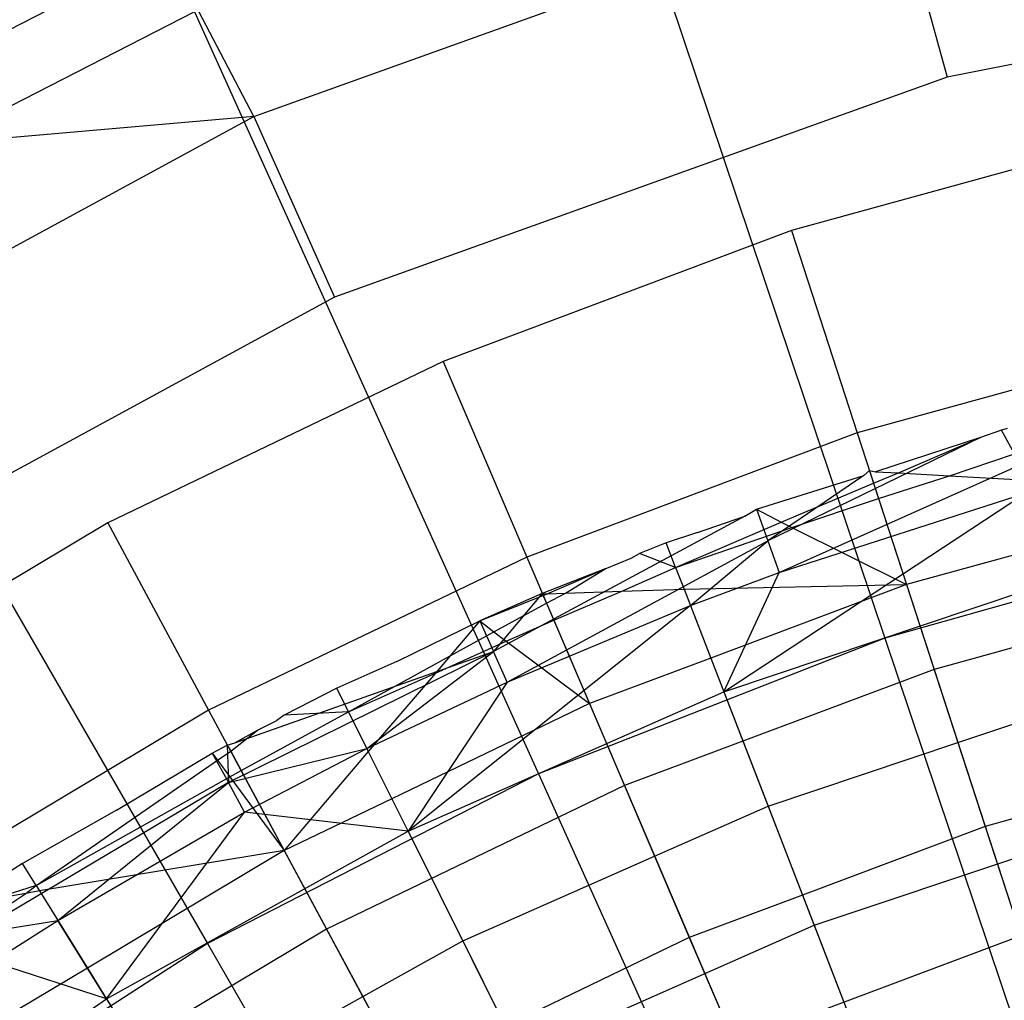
# Model space of a CAD drawing. Extents: x 0.1 to 25.1, y -5.4 to 12.3.
# Tile 80 of 107: x 11.518 to 12.049, y 2.29 to 2.819. Entities that reach past the tile are written whole.
import ezdxf

# ---------------------------------------------------------------- set-up
doc = ezdxf.new("R2010")
doc.units = 0
doc.header["$LTSCALE"] = 2.54
doc.layers.get('0').update_dxf_attribs({"color": 13, "linetype": 'CONTINUOUS'})

# ---------------------------------------------------------------- blocks, each defined once
blk = doc.blocks.new('GRUPUJ_1')
at = {"color": 0}
for p, q in [((11.71572, 8.33243, 18.29638), (11.8593, 7.90508, 18.47771)), ((11.71572, 8.33243, 18.29638), (11.8593, 7.90508, 18.47771)), ((11.5191, 8.18622, 7.3365), (11.8646, 8.31031, 7.3365)), ((11.5191, 8.18622, 7.3365), (11.8646, 8.31031, 7.3365)), ((11.8646, 8.31031, 7.3365), (11.89285, 8.20752, 7.325)), ((11.8646, 8.31031, 7.3365), (11.89285, 8.20752, 7.325)), ((11.25021, 8.16284, 7.37045), (11.47195, 8.27652, 7.37045)), ((11.25021, 8.16284, 7.37045), (11.47195, 8.27652, 7.37045)), ((11.5191, 8.18622, 7.3365), (11.47195, 8.27652, 7.37045)), ((11.5191, 8.18622, 7.3365), (11.47195, 8.27652, 7.37045)), ((12.23723, 8.27431, 7.325), (11.89285, 8.20752, 7.325)), ((12.23723, 8.27431, 7.325), (11.89285, 8.20752, 7.325)), ((11.4872, 8.24274, 18.29638), (11.26874, 8.13075, 18.29638)), ((11.4872, 8.24274, 18.29638), (11.26874, 8.13075, 18.29638)), ((11.4872, 8.24274, 18.29638), (11.67262, 7.83181, 18.47771)), ((11.4872, 8.24274, 18.29638), (11.67262, 7.83181, 18.47771)), ((11.89285, 8.20752, 7.325), (11.56271, 8.08894, 7.325)), ((11.89285, 8.20752, 7.325), (11.56271, 8.08894, 7.325)), ((11.19659, 8.01084, 7.3365), (11.5191, 8.18622, 7.3365)), ((11.19659, 8.01084, 7.3365), (11.5191, 8.18622, 7.3365)), ((11.5191, 8.18622, 7.3365), (11.25021, 8.16284, 7.37045)), ((11.5191, 8.18622, 7.3365), (11.25021, 8.16284, 7.37045)), ((11.5191, 8.18622, 7.3365), (11.56271, 8.08894, 7.325)), ((11.5191, 8.18622, 7.3365), (11.56271, 8.08894, 7.325)), ((12.00243, 8.17814, 7.225), (11.80902, 8.12476, 7.225)), ((12.00243, 8.17814, 7.225), (11.80902, 8.12476, 7.225)), ((11.26874, 8.13075, 18.29638), (11.49415, 7.74032, 18.47771)), ((11.26874, 8.13075, 18.29638), (11.49415, 7.74032, 18.47771)), ((11.80902, 8.12476, 7.225), (11.62117, 8.05426, 7.225)), ((11.80902, 8.12476, 7.225), (11.62117, 8.05426, 7.225)), ((11.80902, 8.12476, 7.225), (11.84448, 8.01563, 7.10368)), ((11.80902, 8.12476, 7.225), (11.84448, 8.01563, 7.10368)), ((11.56271, 8.08894, 7.325), (11.25453, 7.92136, 7.325)), ((11.56271, 8.08894, 7.325), (11.25453, 7.92136, 7.325)), ((12.02796, 8.06627, 7.10368), (11.84448, 8.01563, 7.10368)), ((12.02796, 8.06627, 7.10368), (11.84448, 8.01563, 7.10368)), ((11.62117, 8.05426, 7.225), (11.4404, 7.96721, 7.225)), ((11.62117, 8.05426, 7.225), (11.4404, 7.96721, 7.225)), ((11.62117, 8.05426, 7.225), (11.66627, 7.94875, 7.10368)), ((11.62117, 8.05426, 7.225), (11.66627, 7.94875, 7.10368)), ((11.84448, 8.01563, 7.10368), (11.66627, 7.94875, 7.10368)), ((11.84448, 8.01563, 7.10368), (11.66627, 7.94875, 7.10368)), ((11.84448, 8.01563, 7.10368), (11.88588, 7.88819, 6.97766)), ((11.84448, 8.01563, 7.10368), (11.88588, 7.88819, 6.97766)), ((11.92217, 8.01707, 7.225), (11.91088, 8.01328, 7.225)), ((11.92217, 8.01707, 7.225), (11.91088, 8.01328, 7.225)), ((11.92217, 8.01707, 7.225), (11.91088, 8.01328, 7.225)), ((11.92217, 8.01707, 7.225), (11.91088, 8.01328, 7.225)), ((11.92531, 8.01797, 7.225), (11.92217, 8.01707, 7.225)), ((11.92531, 8.01797, 7.225), (11.92217, 8.01707, 7.225)), ((11.92531, 8.01797, 7.225), (11.92217, 8.01707, 7.225)), ((11.92916, 8.00442, 7.21031), (11.92217, 8.01707, 7.225)), ((11.91088, 8.01328, 7.225), (11.79628, 7.95749, 7.24224)), ((11.91088, 8.01328, 7.225), (11.79628, 7.95749, 7.24224)), ((11.91088, 8.01328, 7.225), (11.85425, 7.99473, 7.22449)), ((11.91088, 8.01328, 7.225), (11.85425, 7.99473, 7.22449)), ((11.91088, 8.01328, 7.225), (11.85425, 7.99473, 7.22449)), ((11.86675, 7.99407, 7.22007), (11.91088, 8.01328, 7.225)), ((11.86675, 7.99407, 7.22007), (11.91088, 8.01328, 7.225)), ((11.86675, 7.99407, 7.22007), (11.91088, 8.01328, 7.225)), ((11.8024, 7.94045, 7.25948), (11.94834, 8.00561, 7.24224)), ((11.8024, 7.94045, 7.25948), (11.94834, 8.00561, 7.24224)), ((11.8942, 7.9926, 7.21042), (11.92916, 8.00442, 7.21031)), ((11.8942, 7.9926, 7.21042), (11.92916, 8.00442, 7.21031)), ((11.84795, 7.99264, 7.22551), (11.85106, 7.99535, 7.225)), ((11.84795, 7.99264, 7.22551), (11.85106, 7.99535, 7.225)), ((11.84795, 7.99264, 7.22551), (11.85106, 7.99535, 7.225)), ((11.85106, 7.99535, 7.225), (11.85425, 7.99473, 7.22449)), ((11.85106, 7.99535, 7.225), (11.85425, 7.99473, 7.22449)), ((11.85106, 7.99535, 7.225), (11.85425, 7.99473, 7.22449)), ((11.85106, 7.99535, 7.225), (11.85326, 7.98862, 7.21877)), ((11.85106, 7.99535, 7.225), (11.85326, 7.98862, 7.21877)), ((11.85326, 7.98862, 7.21877), (11.86675, 7.99407, 7.22007)), ((11.85326, 7.98862, 7.21877), (11.86675, 7.99407, 7.22007)), ((11.85425, 7.99473, 7.22449), (11.86675, 7.99407, 7.22007)), ((11.85425, 7.99473, 7.22449), (11.86675, 7.99407, 7.22007)), ((11.86675, 7.99407, 7.22007), (11.8942, 7.9926, 7.21042)), ((11.86675, 7.99407, 7.22007), (11.8942, 7.9926, 7.21042)), ((11.86675, 7.99407, 7.22007), (11.8942, 7.9926, 7.21042)), ((11.79016, 7.97453, 7.225), (11.84795, 7.99264, 7.22551)), ((11.79016, 7.97453, 7.225), (11.84795, 7.99264, 7.22551)), ((11.79016, 7.97453, 7.225), (11.84795, 7.99264, 7.22551)), ((11.84795, 7.99264, 7.22551), (11.79628, 7.95749, 7.24224)), ((11.84795, 7.99264, 7.22551), (11.79628, 7.95749, 7.24224)), ((11.80342, 7.96756, 7.2147), (11.85326, 7.98862, 7.21877)), ((11.80342, 7.96756, 7.2147), (11.85326, 7.98862, 7.21877)), ((11.85326, 7.98862, 7.21877), (11.85594, 7.98036, 7.20987)), ((11.85326, 7.98862, 7.21877), (11.85594, 7.98036, 7.20987)), ((11.85594, 7.98036, 7.20987), (11.8942, 7.9926, 7.21042)), ((11.85594, 7.98036, 7.20987), (11.8942, 7.9926, 7.21042)), ((11.85594, 7.98036, 7.20987), (11.8942, 7.9926, 7.21042)), ((11.8942, 7.9926, 7.21042), (11.93317, 7.99035, 7.19698)), ((11.8942, 7.9926, 7.21042), (11.93317, 7.99035, 7.19698)), ((11.8942, 7.9926, 7.21042), (11.93317, 7.99035, 7.19698)), ((11.8942, 7.9926, 7.21042), (11.93317, 7.99035, 7.19698)), ((11.77245, 7.87615, 7.20851), (11.93522, 7.98315, 7.25948)), ((11.77245, 7.87615, 7.20851), (11.93522, 7.98315, 7.25948)), ((11.8024, 7.94045, 7.25948), (11.93522, 7.98315, 7.25948)), ((11.8024, 7.94045, 7.25948), (11.93522, 7.98315, 7.25948)), ((11.80926, 7.96463, 7.20994), (11.85594, 7.98036, 7.20987)), ((11.80926, 7.96463, 7.20994), (11.85594, 7.98036, 7.20987)), ((11.80926, 7.96463, 7.20994), (11.85594, 7.98036, 7.20987)), ((11.85594, 7.98036, 7.20987), (11.87104, 7.93388, 7.15925)), ((11.85594, 7.98036, 7.20987), (11.87104, 7.93388, 7.15925)), ((11.78388, 7.97086, 7.22539), (11.79016, 7.97453, 7.225)), ((11.78388, 7.97086, 7.22539), (11.79016, 7.97453, 7.225)), ((11.78388, 7.97086, 7.22539), (11.79016, 7.97453, 7.225)), ((11.78388, 7.97086, 7.22539), (11.79016, 7.97453, 7.225)), ((11.79016, 7.97453, 7.225), (11.79628, 7.95749, 7.24224)), ((11.79016, 7.97453, 7.225), (11.79628, 7.95749, 7.24224)), ((11.79016, 7.97453, 7.225), (11.80342, 7.96756, 7.2147)), ((11.79016, 7.97453, 7.225), (11.80342, 7.96756, 7.2147)), ((11.79016, 7.97453, 7.225), (11.80342, 7.96756, 7.2147)), ((11.4404, 7.96721, 7.225), (11.26816, 7.8643, 7.225)), ((11.4404, 7.96721, 7.225), (11.26816, 7.8643, 7.225)), ((11.4404, 7.96721, 7.225), (11.49477, 7.86616, 7.10368)), ((11.4404, 7.96721, 7.225), (11.49477, 7.86616, 7.10368)), ((11.78388, 7.97086, 7.22539), (11.64836, 7.89787, 7.24224)), ((11.78388, 7.97086, 7.22539), (11.64836, 7.89787, 7.24224)), ((11.74648, 7.94319, 7.21031), (11.80342, 7.96756, 7.2147)), ((11.74648, 7.94319, 7.21031), (11.80342, 7.96756, 7.2147)), ((11.75827, 7.962, 7.225), (11.78388, 7.97086, 7.22539)), ((11.75827, 7.962, 7.225), (11.78388, 7.97086, 7.22539)), ((11.75827, 7.962, 7.225), (11.78388, 7.97086, 7.22539)), ((11.75827, 7.962, 7.225), (11.78388, 7.97086, 7.22539)), ((11.80342, 7.96756, 7.2147), (11.80926, 7.96463, 7.20994)), ((11.80342, 7.96756, 7.2147), (11.80926, 7.96463, 7.20994)), ((11.80342, 7.96756, 7.2147), (11.80926, 7.96463, 7.20994)), ((11.75827, 7.962, 7.225), (11.74139, 7.95633, 7.225)), ((11.75827, 7.962, 7.225), (11.74139, 7.95633, 7.225)), ((11.75827, 7.962, 7.225), (11.74139, 7.95633, 7.225)), ((11.75827, 7.962, 7.225), (11.74139, 7.95633, 7.225)), ((11.74648, 7.94319, 7.21031), (11.80926, 7.96463, 7.20994)), ((11.74648, 7.94319, 7.21031), (11.80926, 7.96463, 7.20994)), ((11.80926, 7.96463, 7.20994), (11.87104, 7.93388, 7.15925)), ((11.80926, 7.96463, 7.20994), (11.87104, 7.93388, 7.15925)), ((11.65577, 7.88135, 7.25948), (11.79628, 7.95749, 7.24224)), ((11.65577, 7.88135, 7.25948), (11.79628, 7.95749, 7.24224)), ((11.74139, 7.95633, 7.225), (11.727, 7.95069, 7.225)), ((11.74139, 7.95633, 7.225), (11.727, 7.95069, 7.225)), ((11.74139, 7.95633, 7.225), (11.727, 7.95069, 7.225)), ((11.74139, 7.95633, 7.225), (11.727, 7.95069, 7.225)), ((11.74648, 7.94319, 7.21031), (11.74139, 7.95633, 7.225)), ((11.74648, 7.94319, 7.21031), (11.74139, 7.95633, 7.225)), ((11.75447, 7.92257, 7.25948), (11.79628, 7.95749, 7.24224)), ((11.75447, 7.92257, 7.25948), (11.79628, 7.95749, 7.24224)), ((11.79628, 7.95749, 7.24224), (11.8024, 7.94045, 7.25948)), ((11.79628, 7.95749, 7.24224), (11.8024, 7.94045, 7.25948)), ((12.05236, 7.9594, 18.47771), (11.8593, 7.90508, 18.47771)), ((12.05236, 7.9594, 18.47771), (11.8593, 7.90508, 18.47771)), ((11.94355, 7.95385, 7.15929), (11.87104, 7.93388, 7.15925)), ((11.94355, 7.95385, 7.15929), (11.87104, 7.93388, 7.15925)), ((11.66627, 7.94875, 7.10368), (11.49477, 7.86616, 7.10368)), ((11.66627, 7.94875, 7.10368), (11.49477, 7.86616, 7.10368)), ((11.66627, 7.94875, 7.10368), (11.71893, 7.82554, 6.97766)), ((11.66627, 7.94875, 7.10368), (11.71893, 7.82554, 6.97766)), ((11.70858, 7.94247, 7.225), (11.72258, 7.94812, 7.22479)), ((11.70858, 7.94247, 7.225), (11.72258, 7.94812, 7.22479)), ((11.70858, 7.94247, 7.225), (11.72258, 7.94812, 7.22479)), ((11.70858, 7.94247, 7.225), (11.72258, 7.94812, 7.22479)), ((11.72258, 7.94812, 7.22479), (11.727, 7.95069, 7.225)), ((11.72258, 7.94812, 7.22479), (11.727, 7.95069, 7.225)), ((11.72258, 7.94812, 7.22479), (11.727, 7.95069, 7.225)), ((11.72258, 7.94812, 7.22479), (11.727, 7.95069, 7.225)), ((11.74648, 7.94319, 7.21031), (11.727, 7.95069, 7.225)), ((11.74648, 7.94319, 7.21031), (11.727, 7.95069, 7.225)), ((11.70858, 7.94247, 7.225), (11.67465, 7.92914, 7.225)), ((11.70858, 7.94247, 7.225), (11.67465, 7.92914, 7.225)), ((11.67722, 7.92888, 7.22459), (11.70858, 7.94247, 7.225)), ((11.6872, 7.92926, 7.22105), (11.70858, 7.94247, 7.225)), ((11.6872, 7.92926, 7.22105), (11.70858, 7.94247, 7.225)), ((11.6872, 7.92926, 7.22105), (11.70858, 7.94247, 7.225)), ((11.7176, 7.9303, 7.21046), (11.74648, 7.94319, 7.21031)), ((11.7176, 7.9303, 7.21046), (11.74648, 7.94319, 7.21031)), ((11.74648, 7.94319, 7.21031), (11.75106, 7.93139, 7.19892)), ((11.74648, 7.94319, 7.21031), (11.75106, 7.93139, 7.19892)), ((11.75447, 7.92257, 7.25948), (11.8024, 7.94045, 7.25948)), ((11.75447, 7.92257, 7.25948), (11.8024, 7.94045, 7.25948)), ((11.77245, 7.87615, 7.20851), (11.8024, 7.94045, 7.25948)), ((11.77245, 7.87615, 7.20851), (11.8024, 7.94045, 7.25948)), ((11.77245, 7.87615, 7.20851), (11.94884, 7.93527, 7.20851)), ((11.77245, 7.87615, 7.20851), (11.94884, 7.93527, 7.20851)), ((12.05778, 7.93563, 6.97766), (11.88588, 7.88819, 6.97766)), ((12.05778, 7.93563, 6.97766), (11.88588, 7.88819, 6.97766)), ((11.68083, 7.91468, 7.20988), (11.7176, 7.9303, 7.21046)), ((11.68083, 7.91468, 7.20988), (11.7176, 7.9303, 7.21046)), ((11.68083, 7.91468, 7.20988), (11.7176, 7.9303, 7.21046)), ((11.6872, 7.92926, 7.22105), (11.7176, 7.9303, 7.21046)), ((11.6872, 7.92926, 7.22105), (11.7176, 7.9303, 7.21046)), ((11.6872, 7.92926, 7.22105), (11.7176, 7.9303, 7.21046)), ((11.7176, 7.9303, 7.21046), (11.75106, 7.93139, 7.19892)), ((11.7176, 7.9303, 7.21046), (11.75106, 7.93139, 7.19892)), ((11.7176, 7.9303, 7.21046), (11.75106, 7.93139, 7.19892)), ((11.7176, 7.9303, 7.21046), (11.75106, 7.93139, 7.19892)), ((11.75106, 7.93139, 7.19892), (11.87104, 7.93388, 7.15925)), ((11.75106, 7.93139, 7.19892), (11.87104, 7.93388, 7.15925)), ((11.75106, 7.93139, 7.19892), (11.76546, 7.8942, 7.1593)), ((11.75106, 7.93139, 7.19892), (11.76546, 7.8942, 7.1593)), ((11.75106, 7.93139, 7.19892), (11.76546, 7.8942, 7.1593)), ((11.75106, 7.93139, 7.19892), (11.76546, 7.8942, 7.1593)), ((11.87104, 7.93388, 7.15925), (11.76546, 7.8942, 7.1593)), ((11.87104, 7.93388, 7.15925), (11.76546, 7.8942, 7.1593)), ((11.87104, 7.93388, 7.15925), (11.8987, 7.84875, 7.07655)), ((11.87104, 7.93388, 7.15925), (11.8987, 7.84875, 7.07655)), ((11.67465, 7.92914, 7.225), (11.64096, 7.91439, 7.225)), ((11.64096, 7.91439, 7.225), (11.67722, 7.92888, 7.22459)), ((11.64096, 7.91439, 7.225), (11.67722, 7.92888, 7.22459)), ((11.64096, 7.91439, 7.225), (11.67722, 7.92888, 7.22459)), ((11.67465, 7.92914, 7.225), (11.64836, 7.89787, 7.24224)), ((11.67465, 7.92914, 7.225), (11.64836, 7.89787, 7.24224)), ((11.67465, 7.92914, 7.225), (11.67722, 7.92888, 7.22459)), ((11.67465, 7.92914, 7.225), (11.67722, 7.92888, 7.22459)), ((11.67465, 7.92914, 7.225), (11.67691, 7.92387, 7.21994)), ((11.67465, 7.92914, 7.225), (11.67691, 7.92387, 7.21994)), ((11.67465, 7.92914, 7.225), (11.67722, 7.92888, 7.22459)), ((11.67691, 7.92387, 7.21994), (11.6872, 7.92926, 7.22105)), ((11.67691, 7.92387, 7.21994), (11.6872, 7.92926, 7.22105)), ((11.67691, 7.92387, 7.21994), (11.6872, 7.92926, 7.22105)), ((11.67722, 7.92888, 7.22459), (11.6872, 7.92926, 7.22105)), ((11.67722, 7.92888, 7.22459), (11.6872, 7.92926, 7.22105)), ((11.67722, 7.92888, 7.22459), (11.6872, 7.92926, 7.22105)), ((11.75447, 7.92257, 7.25948), (11.60228, 7.80101, 7.20851)), ((11.75447, 7.92257, 7.25948), (11.60228, 7.80101, 7.20851)), ((11.64848, 7.90844, 7.21724), (11.67691, 7.92387, 7.21994)), ((11.64848, 7.90844, 7.21724), (11.67691, 7.92387, 7.21994)), ((11.64848, 7.90844, 7.21724), (11.67691, 7.92387, 7.21994)), ((11.65577, 7.88135, 7.25948), (11.75447, 7.92257, 7.25948)), ((11.65577, 7.88135, 7.25948), (11.75447, 7.92257, 7.25948)), ((11.67691, 7.92387, 7.21994), (11.68083, 7.91468, 7.20988)), ((11.67691, 7.92387, 7.21994), (11.68083, 7.91468, 7.20988)), ((11.75447, 7.92257, 7.25948), (11.77245, 7.87615, 7.20851)), ((11.75447, 7.92257, 7.25948), (11.77245, 7.87615, 7.20851)), ((11.59631, 7.89241, 7.225), (11.64096, 7.91439, 7.225)), ((11.59631, 7.89241, 7.225), (11.64096, 7.91439, 7.225)), ((11.59631, 7.89241, 7.225), (11.64096, 7.91439, 7.225)), ((11.59631, 7.89241, 7.225), (11.64096, 7.91439, 7.225)), ((11.64096, 7.91439, 7.225), (11.62504, 7.89542, 7.21524)), ((11.64096, 7.91439, 7.225), (11.62504, 7.89542, 7.21524)), ((11.64096, 7.91439, 7.225), (11.62504, 7.89542, 7.21524)), ((11.64096, 7.91439, 7.225), (11.64836, 7.89787, 7.24224)), ((11.64096, 7.91439, 7.225), (11.64848, 7.90844, 7.21724)), ((11.64096, 7.91439, 7.225), (11.64836, 7.89787, 7.24224)), ((11.64096, 7.91439, 7.225), (11.64848, 7.90844, 7.21724)), ((11.64096, 7.91439, 7.225), (11.64848, 7.90844, 7.21724)), ((11.65516, 7.90337, 7.20986), (11.68083, 7.91468, 7.20988)), ((11.65516, 7.90337, 7.20986), (11.68083, 7.91468, 7.20988)), ((11.65516, 7.90337, 7.20986), (11.68083, 7.91468, 7.20988)), ((11.68083, 7.91468, 7.20988), (11.70005, 7.8697, 7.15925)), ((11.68083, 7.91468, 7.20988), (11.70005, 7.8697, 7.15925)), ((11.61707, 7.88617, 7.21019), (11.65516, 7.90337, 7.20986)), ((11.61707, 7.88617, 7.21019), (11.65516, 7.90337, 7.20986)), ((11.61707, 7.88617, 7.21019), (11.65516, 7.90337, 7.20986)), ((11.62504, 7.89542, 7.21524), (11.64848, 7.90844, 7.21724)), ((11.62504, 7.89542, 7.21524), (11.64848, 7.90844, 7.21724)), ((11.64848, 7.90844, 7.21724), (11.65516, 7.90337, 7.20986)), ((11.64848, 7.90844, 7.21724), (11.65516, 7.90337, 7.20986)), ((11.65516, 7.90337, 7.20986), (11.70005, 7.8697, 7.15925)), ((11.65516, 7.90337, 7.20986), (11.70005, 7.8697, 7.15925)), ((11.8593, 7.90508, 18.47771), (11.67262, 7.83181, 18.47771)), ((11.8593, 7.90508, 18.47771), (11.67262, 7.83181, 18.47771)), ((11.8593, 7.90508, 18.47771), (12.00646, 7.46708, 18.62143)), ((11.8593, 7.90508, 18.47771), (12.00646, 7.46708, 18.62143)), ((11.64836, 7.89787, 7.24224), (11.50544, 7.82711, 7.24224)), ((11.64836, 7.89787, 7.24224), (11.50544, 7.82711, 7.24224)), ((11.50893, 7.84865, 7.22524), (11.64836, 7.89787, 7.24224)), ((11.50893, 7.84865, 7.22524), (11.64836, 7.89787, 7.24224)), ((11.57023, 7.86537, 7.21031), (11.62504, 7.89542, 7.21524)), ((11.57023, 7.86537, 7.21031), (11.62504, 7.89542, 7.21524)), ((11.58009, 7.84557, 7.25948), (11.64836, 7.89787, 7.24224)), ((11.58009, 7.84557, 7.25948), (11.64836, 7.89787, 7.24224)), ((11.62504, 7.89542, 7.21524), (11.61707, 7.88617, 7.21019)), ((11.62504, 7.89542, 7.21524), (11.61707, 7.88617, 7.21019)), ((11.62504, 7.89542, 7.21524), (11.61707, 7.88617, 7.21019)), ((11.65577, 7.88135, 7.25948), (11.64836, 7.89787, 7.24224)), ((11.65577, 7.88135, 7.25948), (11.64836, 7.89787, 7.24224)), ((11.76546, 7.8942, 7.1593), (11.70005, 7.8697, 7.15925)), ((11.76546, 7.8942, 7.1593), (11.70005, 7.8697, 7.15925)), ((11.76546, 7.8942, 7.1593), (11.79635, 7.81446, 7.07654)), ((11.76546, 7.8942, 7.1593), (11.79635, 7.81446, 7.07654)), ((11.59631, 7.89241, 7.225), (11.56395, 7.87798, 7.225)), ((11.59631, 7.89241, 7.225), (11.56395, 7.87798, 7.225)), ((11.59631, 7.89241, 7.225), (11.56395, 7.87798, 7.225)), ((11.59631, 7.89241, 7.225), (11.56395, 7.87798, 7.225)), ((11.88588, 7.88819, 6.97766), (11.71893, 7.82554, 6.97766)), ((11.88588, 7.88819, 6.97766), (11.71893, 7.82554, 6.97766)), ((11.88588, 7.88819, 6.97766), (11.93257, 7.74451, 6.85262)), ((11.88588, 7.88819, 6.97766), (11.93257, 7.74451, 6.85262)), ((11.57023, 7.86537, 7.21031), (11.61707, 7.88617, 7.21019)), ((11.57023, 7.86537, 7.21031), (11.61707, 7.88617, 7.21019)), ((11.61707, 7.88617, 7.21019), (11.58088, 7.84398, 7.18743)), ((11.61707, 7.88617, 7.21019), (11.58088, 7.84398, 7.18743)), ((11.61707, 7.88617, 7.21019), (11.58088, 7.84398, 7.18743)), ((11.61707, 7.88617, 7.21019), (11.58088, 7.84398, 7.18743)), ((11.56395, 7.87798, 7.225), (11.53548, 7.86353, 7.225)), ((11.56395, 7.87798, 7.225), (11.53548, 7.86353, 7.225)), ((11.56395, 7.87798, 7.225), (11.53548, 7.86353, 7.225)), ((11.56395, 7.87798, 7.225), (11.53548, 7.86353, 7.225)), ((11.57023, 7.86537, 7.21031), (11.56395, 7.87798, 7.225)), ((11.57023, 7.86537, 7.21031), (11.56395, 7.87798, 7.225)), ((11.58009, 7.84557, 7.25948), (11.65577, 7.88135, 7.25948)), ((11.58009, 7.84557, 7.25948), (11.65577, 7.88135, 7.25948)), ((11.65577, 7.88135, 7.25948), (11.60228, 7.80101, 7.20851)), ((11.65577, 7.88135, 7.25948), (11.60228, 7.80101, 7.20851)), ((11.60228, 7.80101, 7.20851), (11.77245, 7.87615, 7.20851)), ((11.60228, 7.80101, 7.20851), (11.77245, 7.87615, 7.20851)), ((11.77245, 7.87615, 7.20851), (11.82123, 7.75023, 7.08212)), ((11.77245, 7.87615, 7.20851), (11.82123, 7.75023, 7.08212)), ((11.8987, 7.84875, 7.07655), (11.96694, 7.87163, 7.07654)), ((11.8987, 7.84875, 7.07655), (11.96694, 7.87163, 7.07654)), ((11.49477, 7.86616, 7.10368), (11.33137, 7.76853, 7.10368)), ((11.49477, 7.86616, 7.10368), (11.33137, 7.76853, 7.10368)), ((11.49477, 7.86616, 7.10368), (11.55827, 7.74816, 6.97766)), ((11.49477, 7.86616, 7.10368), (11.55827, 7.74816, 6.97766)), ((11.70005, 7.8697, 7.15925), (11.59363, 7.81838, 7.15932)), ((11.70005, 7.8697, 7.15925), (11.59363, 7.81838, 7.15932)), ((11.70005, 7.8697, 7.15925), (11.73522, 7.78744, 7.07656)), ((11.70005, 7.8697, 7.15925), (11.73522, 7.78744, 7.07656)), ((11.51231, 7.83359, 7.2099), (11.57023, 7.86537, 7.21031)), ((11.51231, 7.83359, 7.2099), (11.57023, 7.86537, 7.21031)), ((11.53548, 7.86353, 7.225), (11.5316, 7.8607, 7.22478)), ((11.53548, 7.86353, 7.225), (11.5316, 7.8607, 7.22478)), ((11.53548, 7.86353, 7.225), (11.5316, 7.8607, 7.22478)), ((11.53548, 7.86353, 7.225), (11.5316, 7.8607, 7.22478)), ((11.57023, 7.86537, 7.21031), (11.53548, 7.86353, 7.225)), ((11.57023, 7.86537, 7.21031), (11.53548, 7.86353, 7.225)), ((11.57023, 7.86537, 7.21031), (11.58088, 7.84398, 7.18743)), ((11.57023, 7.86537, 7.21031), (11.58088, 7.84398, 7.18743)), ((11.52107, 7.85536, 7.225), (11.5316, 7.8607, 7.22478)), ((11.52107, 7.85536, 7.225), (11.5316, 7.8607, 7.22478)), ((11.52107, 7.85536, 7.225), (11.5316, 7.8607, 7.22478)), ((11.52107, 7.85536, 7.225), (11.5316, 7.8607, 7.22478)), ((11.50669, 7.84402, 7.2216), (11.52107, 7.85536, 7.225)), ((11.50669, 7.84402, 7.2216), (11.52107, 7.85536, 7.225)), ((11.50893, 7.84865, 7.22524), (11.52107, 7.85536, 7.225)), ((11.50893, 7.84865, 7.22524), (11.52107, 7.85536, 7.225)), ((11.50893, 7.84865, 7.22524), (11.52107, 7.85536, 7.225)), ((11.50893, 7.84865, 7.22524), (11.52107, 7.85536, 7.225)), ((11.49679, 7.84301, 7.225), (11.50488, 7.84739, 7.225)), ((11.49679, 7.84301, 7.225), (11.50488, 7.84739, 7.225)), ((11.49679, 7.84301, 7.225), (11.50488, 7.84739, 7.225)), ((11.49679, 7.84301, 7.225), (11.50488, 7.84739, 7.225)), ((11.50488, 7.84739, 7.225), (11.50893, 7.84865, 7.22524)), ((11.50488, 7.84739, 7.225), (11.50893, 7.84865, 7.22524)), ((11.50488, 7.84739, 7.225), (11.50893, 7.84865, 7.22524)), ((11.50488, 7.84739, 7.225), (11.50893, 7.84865, 7.22524)), ((11.50488, 7.84739, 7.225), (11.50544, 7.82711, 7.24224)), ((11.50488, 7.84739, 7.225), (11.50544, 7.82711, 7.24224)), ((11.50488, 7.84739, 7.225), (11.50669, 7.84402, 7.2216)), ((11.50488, 7.84739, 7.225), (11.50669, 7.84402, 7.2216)), ((11.50544, 7.82711, 7.24224), (11.58009, 7.84557, 7.25948)), ((11.50544, 7.82711, 7.24224), (11.58009, 7.84557, 7.25948)), ((11.51408, 7.8112, 7.25948), (11.58009, 7.84557, 7.25948)), ((11.51408, 7.8112, 7.25948), (11.58009, 7.84557, 7.25948)), ((11.60228, 7.80101, 7.20851), (11.58009, 7.84557, 7.25948)), ((11.60228, 7.80101, 7.20851), (11.58009, 7.84557, 7.25948)), ((11.79635, 7.81446, 7.07654), (11.8987, 7.84875, 7.07655)), ((11.79635, 7.81446, 7.07654), (11.8987, 7.84875, 7.07655)), ((11.8987, 7.84875, 7.07655), (11.91339, 7.80353, 7.03264)), ((11.8987, 7.84875, 7.07655), (11.91339, 7.80353, 7.03264)), ((11.44521, 7.81235, 7.225), (11.49679, 7.84301, 7.225)), ((11.44521, 7.81235, 7.225), (11.49679, 7.84301, 7.225)), ((11.44521, 7.81235, 7.225), (11.49679, 7.84301, 7.225)), ((11.44521, 7.81235, 7.225), (11.49679, 7.84301, 7.225)), ((11.49679, 7.84301, 7.225), (11.49958, 7.83917, 7.22079)), ((11.49679, 7.84301, 7.225), (11.50544, 7.82711, 7.24224)), ((11.49679, 7.84301, 7.225), (11.50544, 7.82711, 7.24224)), ((11.49679, 7.84301, 7.225), (11.49958, 7.83917, 7.22079)), ((11.49679, 7.84301, 7.225), (11.49958, 7.83917, 7.22079)), ((11.49679, 7.84301, 7.225), (11.49958, 7.83917, 7.22079)), ((11.49958, 7.83917, 7.22079), (11.50669, 7.84402, 7.2216)), ((11.49958, 7.83917, 7.22079), (11.50669, 7.84402, 7.2216)), ((11.49958, 7.83917, 7.22079), (11.50669, 7.84402, 7.2216)), ((11.50669, 7.84402, 7.2216), (11.51231, 7.83359, 7.2099)), ((11.50669, 7.84402, 7.2216), (11.51231, 7.83359, 7.2099)), ((11.50669, 7.84402, 7.2216), (11.51231, 7.83359, 7.2099)), ((11.58088, 7.84398, 7.18743), (11.53551, 7.79046, 7.15925)), ((11.58088, 7.84398, 7.18743), (11.53551, 7.79046, 7.15925)), ((11.58088, 7.84398, 7.18743), (11.59363, 7.81838, 7.15932)), ((11.58088, 7.84398, 7.18743), (11.59363, 7.81838, 7.15932)), ((11.58088, 7.84398, 7.18743), (11.59363, 7.81838, 7.15932)), ((11.58088, 7.84398, 7.18743), (11.59363, 7.81838, 7.15932)), ((11.40191, 7.77161, 7.21031), (11.49958, 7.83917, 7.22079)), ((11.40191, 7.77161, 7.21031), (11.49958, 7.83917, 7.22079)), ((11.49958, 7.83917, 7.22079), (11.50617, 7.83019, 7.20988)), ((11.49958, 7.83917, 7.22079), (11.50617, 7.83019, 7.20988)), ((11.49958, 7.83917, 7.22079), (11.50617, 7.83019, 7.20988)), ((11.40191, 7.77161, 7.21031), (11.50617, 7.83019, 7.20988)), ((11.40191, 7.77161, 7.21031), (11.50617, 7.83019, 7.20988)), ((11.67262, 7.83181, 18.47771), (11.49415, 7.74032, 18.47771)), ((11.67262, 7.83181, 18.47771), (11.49415, 7.74032, 18.47771)), ((11.50617, 7.83019, 7.20988), (11.51231, 7.83359, 7.2099)), ((11.50617, 7.83019, 7.20988), (11.51231, 7.83359, 7.2099)), ((11.50617, 7.83019, 7.20988), (11.51231, 7.83359, 7.2099)), ((11.50617, 7.83019, 7.20988), (11.53551, 7.79046, 7.15925)), ((11.50617, 7.83019, 7.20988), (11.53551, 7.79046, 7.15925)), ((11.51231, 7.83359, 7.2099), (11.53551, 7.79046, 7.15925)), ((11.51231, 7.83359, 7.2099), (11.53551, 7.79046, 7.15925)), ((11.67262, 7.83181, 18.47771), (11.86265, 7.41064, 18.62143)), ((11.67262, 7.83181, 18.47771), (11.86265, 7.41064, 18.62143)), ((11.50544, 7.82711, 7.24224), (11.36835, 7.74561, 7.24224)), ((11.50544, 7.82711, 7.24224), (11.36835, 7.74561, 7.24224)), ((11.41355, 7.75281, 7.25948), (11.50544, 7.82711, 7.24224)), ((11.41355, 7.75281, 7.25948), (11.50544, 7.82711, 7.24224)), ((11.51408, 7.8112, 7.25948), (11.50544, 7.82711, 7.24224)), ((11.51408, 7.8112, 7.25948), (11.50544, 7.82711, 7.24224)), ((11.71893, 7.82554, 6.97766), (11.55827, 7.74816, 6.97766)), ((11.71893, 7.82554, 6.97766), (11.55827, 7.74816, 6.97766)), ((11.71893, 7.82554, 6.97766), (11.77831, 7.68661, 6.85262)), ((11.71893, 7.82554, 6.97766), (11.77831, 7.68661, 6.85262)), ((11.59363, 7.81838, 7.15932), (11.53551, 7.79046, 7.15925)), ((11.59363, 7.81838, 7.15932), (11.53551, 7.79046, 7.15925)), ((11.59363, 7.81838, 7.15932), (11.63177, 7.74178, 7.07654)), ((11.59363, 7.81838, 7.15932), (11.63177, 7.74178, 7.07654)), ((11.98103, 7.82211, 7.03273), (11.91339, 7.80353, 7.03264)), ((11.98103, 7.82211, 7.03273), (11.91339, 7.80353, 7.03264)), ((11.73522, 7.78744, 7.07656), (11.79635, 7.81446, 7.07654)), ((11.73522, 7.78744, 7.07656), (11.79635, 7.81446, 7.07654)), ((11.79635, 7.81446, 7.07654), (11.81494, 7.76648, 7.03274)), ((11.79635, 7.81446, 7.07654), (11.81494, 7.76648, 7.03274)), ((11.44521, 7.81235, 7.225), (11.39449, 7.78359, 7.225)), ((11.44521, 7.81235, 7.225), (11.39449, 7.78359, 7.225)), ((11.44521, 7.81235, 7.225), (11.39449, 7.78359, 7.225)), ((11.44521, 7.81235, 7.225), (11.39449, 7.78359, 7.225)), ((11.41355, 7.75281, 7.25948), (11.51408, 7.8112, 7.25948)), ((11.41355, 7.75281, 7.25948), (11.51408, 7.8112, 7.25948)), ((11.43976, 7.71048, 7.20851), (11.51408, 7.8112, 7.25948)), ((11.43976, 7.71048, 7.20851), (11.51408, 7.8112, 7.25948)), ((11.60228, 7.80101, 7.20851), (11.51408, 7.8112, 7.25948)), ((11.60228, 7.80101, 7.20851), (11.51408, 7.8112, 7.25948)), ((11.91339, 7.80353, 7.03264), (11.81494, 7.76648, 7.03274)), ((11.91339, 7.80353, 7.03264), (11.81494, 7.76648, 7.03274)), ((11.82123, 7.75023, 7.08212), (11.98579, 7.80539, 7.08212)), ((11.82123, 7.75023, 7.08212), (11.98579, 7.80539, 7.08212)), ((11.91339, 7.80353, 7.03264), (11.9441, 7.70901, 6.95194)), ((11.91339, 7.80353, 7.03264), (11.9441, 7.70901, 6.95194)), ((11.43976, 7.71048, 7.20851), (11.60228, 7.80101, 7.20851)), ((11.43976, 7.71048, 7.20851), (11.60228, 7.80101, 7.20851)), ((11.60228, 7.80101, 7.20851), (11.66247, 7.68013, 7.08212)), ((11.60228, 7.80101, 7.20851), (11.66247, 7.68013, 7.08212)), ((11.53551, 7.79046, 7.15925), (11.4037, 7.76872, 7.20776)), ((11.53551, 7.79046, 7.15925), (11.4037, 7.76872, 7.20776)), ((11.53551, 7.79046, 7.15925), (11.42951, 7.72704, 7.15934)), ((11.53551, 7.79046, 7.15925), (11.42951, 7.72704, 7.15934)), ((11.53551, 7.79046, 7.15925), (11.57788, 7.71173, 7.07658)), ((11.53551, 7.79046, 7.15925), (11.57788, 7.71173, 7.07658)), ((11.63177, 7.74178, 7.07654), (11.73522, 7.78744, 7.07656)), ((11.63177, 7.74178, 7.07654), (11.73522, 7.78744, 7.07656)), ((11.73522, 7.78744, 7.07656), (11.75392, 7.74367, 7.03264)), ((11.73522, 7.78744, 7.07656), (11.75392, 7.74367, 7.03264)), ((11.39449, 7.78359, 7.225), (11.36114, 7.76237, 7.225)), ((11.39449, 7.78359, 7.225), (11.36114, 7.76237, 7.225)), ((11.39449, 7.78359, 7.225), (11.36114, 7.76237, 7.225)), ((11.39449, 7.78359, 7.225), (11.36114, 7.76237, 7.225)), ((11.40191, 7.77161, 7.21031), (11.39449, 7.78359, 7.225)), ((11.40191, 7.77161, 7.21031), (11.39449, 7.78359, 7.225)), ((11.40191, 7.77161, 7.21031), (11.37902, 7.76438, 7.21714)), ((11.40191, 7.77161, 7.21031), (11.37902, 7.76438, 7.21714)), ((11.3962, 7.76737, 7.21063), (11.40191, 7.77161, 7.21031)), ((11.3962, 7.76737, 7.21063), (11.40191, 7.77161, 7.21031)), ((11.40191, 7.77161, 7.21031), (11.4037, 7.76872, 7.20776)), ((11.40191, 7.77161, 7.21031), (11.4037, 7.76872, 7.20776)), ((11.3634, 7.74562, 7.21), (11.3962, 7.76737, 7.21063)), ((11.3634, 7.74562, 7.21), (11.3962, 7.76737, 7.21063)), ((11.3634, 7.74562, 7.21), (11.3962, 7.76737, 7.21063)), ((11.3634, 7.74562, 7.21), (11.3962, 7.76737, 7.21063)), ((11.3962, 7.76737, 7.21063), (11.37902, 7.76438, 7.21714)), ((11.3962, 7.76737, 7.21063), (11.37902, 7.76438, 7.21714)), ((11.4037, 7.76872, 7.20776), (11.3962, 7.76737, 7.21063)), ((11.4037, 7.76872, 7.20776), (11.3962, 7.76737, 7.21063)), ((11.4037, 7.76872, 7.20776), (11.3962, 7.76737, 7.21063)), ((11.4037, 7.76872, 7.20776), (11.3962, 7.76737, 7.21063)), ((11.4037, 7.76872, 7.20776), (11.42951, 7.72704, 7.15934)), ((11.4037, 7.76872, 7.20776), (11.42951, 7.72704, 7.15934)), ((11.4037, 7.76872, 7.20776), (11.42951, 7.72704, 7.15934)), ((11.4037, 7.76872, 7.20776), (11.42951, 7.72704, 7.15934)), ((11.81494, 7.76648, 7.03274), (11.75392, 7.74367, 7.03264)), ((11.81494, 7.76648, 7.03274), (11.75392, 7.74367, 7.03264)), ((11.81494, 7.76648, 7.03274), (11.84947, 7.67735, 6.95188)), ((11.81494, 7.76648, 7.03274), (11.84947, 7.67735, 6.95188)), ((11.36835, 7.74561, 7.24224), (11.41355, 7.75281, 7.25948)), ((11.36835, 7.74561, 7.24224), (11.41355, 7.75281, 7.25948)), ((11.37819, 7.73041, 7.25948), (11.41355, 7.75281, 7.25948)), ((11.37819, 7.73041, 7.25948), (11.41355, 7.75281, 7.25948)), ((11.43976, 7.71048, 7.20851), (11.41355, 7.75281, 7.25948)), ((11.43976, 7.71048, 7.20851), (11.41355, 7.75281, 7.25948)), ((11.66247, 7.68013, 7.08212), (11.82123, 7.75023, 7.08212)), ((11.66247, 7.68013, 7.08212), (11.82123, 7.75023, 7.08212)), ((11.82123, 7.75023, 7.08212), (11.87296, 7.61672, 6.96458)), ((11.82123, 7.75023, 7.08212), (11.87296, 7.61672, 6.96458)), ((11.55827, 7.74816, 6.97766), (11.40519, 7.6567, 6.97766)), ((11.55827, 7.74816, 6.97766), (11.40519, 7.6567, 6.97766)), ((11.55827, 7.74816, 6.97766), (11.62986, 7.61512, 6.85262)), ((11.55827, 7.74816, 6.97766), (11.62986, 7.61512, 6.85262)), ((11.93257, 7.74451, 6.85262), (11.77831, 7.68661, 6.85262)), ((11.93257, 7.74451, 6.85262), (11.77831, 7.68661, 6.85262)), ((11.49415, 7.74032, 18.47771), (11.32568, 7.63151, 18.47771)), ((11.49415, 7.74032, 18.47771), (11.32568, 7.63151, 18.47771)), ((11.49415, 7.74032, 18.47771), (11.72518, 7.34016, 18.62143)), ((11.49415, 7.74032, 18.47771), (11.72518, 7.34016, 18.62143)), ((11.57788, 7.71173, 7.07658), (11.63177, 7.74178, 7.07654)), ((11.57788, 7.71173, 7.07658), (11.63177, 7.74178, 7.07654)), ((11.63177, 7.74178, 7.07654), (11.65468, 7.69577, 7.03276)), ((11.63177, 7.74178, 7.07654), (11.65468, 7.69577, 7.03276)), ((11.75392, 7.74367, 7.03264), (11.65468, 7.69577, 7.03276)), ((11.75392, 7.74367, 7.03264), (11.65468, 7.69577, 7.03276)), ((11.75392, 7.74367, 7.03264), (11.79296, 7.65233, 6.95195)), ((11.75392, 7.74367, 7.03264), (11.79296, 7.65233, 6.95195)), ((11.43976, 7.71048, 7.20851), (11.37819, 7.73041, 7.25948)), ((11.43976, 7.71048, 7.20851), (11.37819, 7.73041, 7.25948)), ((11.42951, 7.72704, 7.15934), (11.37873, 7.69679, 7.15925)), ((11.42951, 7.72704, 7.15934), (11.37873, 7.69679, 7.15925)), ((11.42951, 7.72704, 7.15934), (11.47459, 7.65423, 7.07654)), ((11.42951, 7.72704, 7.15934), (11.47459, 7.65423, 7.07654)), ((11.28629, 7.60535, 7.20851), (11.43976, 7.71048, 7.20851)), ((11.28629, 7.60535, 7.20851), (11.43976, 7.71048, 7.20851)), ((11.43976, 7.71048, 7.20851), (11.51084, 7.59568, 7.08212)), ((11.43976, 7.71048, 7.20851), (11.51084, 7.59568, 7.08212)), ((11.47459, 7.65423, 7.07654), (11.57788, 7.71173, 7.07658)), ((11.47459, 7.65423, 7.07654), (11.57788, 7.71173, 7.07658)), ((11.57788, 7.71173, 7.07658), (11.60046, 7.66977, 7.03264)), ((11.57788, 7.71173, 7.07658), (11.60046, 7.66977, 7.03264))]:
    blk.add_line(p, q, dxfattribs=at)

msp = doc.modelspace()

# ---------------------------------------------------------------- block references
at = {"color": 0}
msp.add_blockref('GRUPUJ_1', (0.125, -5.41988, 0.188), dxfattribs=at)

doc.saveas('drawing.dxf')
